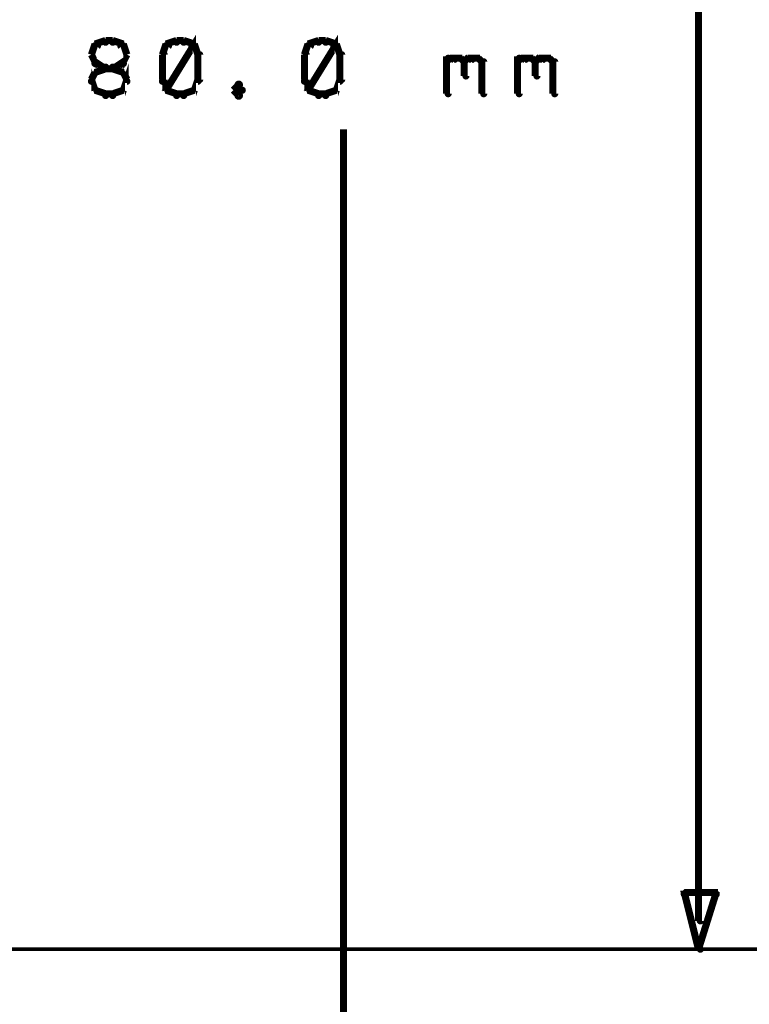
# Model space of a CAD drawing. Extents: x 178 to 725, y 26 to 878.
# Tile 86 of 93: x 668 to 689, y 515 to 543. Entities that reach past the tile are written whole.
import ezdxf

# ---------------------------------------------------------------- set-up
doc = ezdxf.new("R2010")
doc.units = 0
doc.layers.add('DIMENSIONS', color=2, linetype='CONTINUOUS')

msp = doc.modelspace()

# ---------------------------------------------------------------- linework, layer by layer
at = {"layer": 'DIMENSIONS', "color": 94}
for points in [[(687.5, 517.8, 0.1, 0.1, 1), (687.6, 517.8, 0, 0, 0), (687.5, 517.8, 0, 0, 0), (687.5, 517.8, 0.2, 0.2, 0), (687.5, 625.1, 0.2, 0.2, 0), (687.5, 625.1, 0, 0, 0), (687.5, 625.1, 0.1, 0.1, 0), (687.6, 625.1, 0.1, 0.1, 1), (687.5, 625.1, 0, 0, 0)], [(670.6, 542.4, 0.1, 0.1, 1), (670.5, 542.5, 0, 0, 0), (670.5, 542.5, 0, 0, 0), (670.5, 542.5, 0.2, 0.2, 0), (670.4, 542.2, 0.2, 0.2, 0), (670.4, 542.2, 0, 0, 0), (670.4, 542.2, 0.1, 0.1, 0), (670.4, 542.2, 0.1, 0.1, 1), (670.4, 542.2, 0, 0, 0)], [(670.8, 542.5, 0.1, 0.1, 1), (670.8, 542.6, 0, 0, 0), (670.8, 542.6, 0, 0, 0), (670.8, 542.6, 0.2, 0.2, 0), (670.5, 542.5, 0.2, 0.2, 0), (670.5, 542.5, 0, 0, 0), (670.5, 542.5, 0.1, 0.1, 0), (670.5, 542.5, 0.1, 0.1, 1), (670.5, 542.4, 0, 0, 0)], [(671, 542.5, 0.1, 0.1, 1), (671, 542.6, 0, 0, 0), (671, 542.6, 0, 0, 0), (671, 542.6, 0.2, 0.2, 0), (670.8, 542.6, 0.2, 0.2, 0), (670.8, 542.6, 0, 0, 0), (670.8, 542.6, 0.1, 0.1, 0), (670.8, 542.6, 0.1, 0.1, 1), (670.8, 542.5, 0, 0, 0)], [(671.3, 542.4, 0.1, 0.1, 1), (671.3, 542.5, 0, 0, 0), (671.3, 542.5, 0, 0, 0), (671.3, 542.5, 0.2, 0.2, 0), (671, 542.6, 0.2, 0.2, 0), (671, 542.6, 0, 0, 0), (671, 542.6, 0.1, 0.1, 0), (671, 542.6, 0.1, 0.1, 1), (671, 542.5, 0, 0, 0)], [(671.4, 542.2, 0.1, 0.1, 1), (671.4, 542.2, 0, 0, 0), (671.4, 542.2, 0, 0, 0), (671.4, 542.2, 0.2, 0.2, 0), (671.3, 542.5, 0.2, 0.2, 0), (671.3, 542.5, 0, 0, 0), (671.3, 542.5, 0.1, 0.1, 0), (671.3, 542.5, 0.1, 0.1, 1), (671.2, 542.4, 0, 0, 0)], [(672.6, 542.4, 0.1, 0.1, 1), (672.5, 542.5, 0, 0, 0), (672.5, 542.5, 0, 0, 0), (672.5, 542.5, 0.2, 0.2, 0), (672.4, 542.2, 0.2, 0.2, 0), (672.4, 542.2, 0, 0, 0), (672.4, 542.2, 0.1, 0.1, 0), (672.4, 542.2, 0.1, 0.1, 1), (672.4, 542.2, 0, 0, 0)], [(672.8, 542.5, 0.1, 0.1, 1), (672.8, 542.6, 0, 0, 0), (672.8, 542.6, 0, 0, 0), (672.8, 542.6, 0.2, 0.2, 0), (672.5, 542.5, 0.2, 0.2, 0), (672.5, 542.5, 0, 0, 0), (672.5, 542.5, 0.1, 0.1, 0), (672.5, 542.5, 0.1, 0.1, 1), (672.5, 542.4, 0, 0, 0)], [(672.5, 541.2, 0.1, 0.1, 1), (672.6, 541.2, 0, 0, 0), (672.5, 541.2, 0, 0, 0), (672.5, 541.2, 0.2, 0.2, 0), (673.3, 542.5, 0.2, 0.2, 0), (673.3, 542.5, 0, 0, 0), (673.3, 542.5, 0.1, 0.1, 0), (673.3, 542.4, 0.1, 0.1, 1), (673.2, 542.5, 0, 0, 0)], [(673, 542.5, 0.1, 0.1, 1), (673, 542.6, 0, 0, 0), (673, 542.6, 0, 0, 0), (673, 542.6, 0.2, 0.2, 0), (672.8, 542.6, 0.2, 0.2, 0), (672.8, 542.6, 0, 0, 0), (672.8, 542.6, 0.1, 0.1, 0), (672.8, 542.6, 0.1, 0.1, 1), (672.8, 542.5, 0, 0, 0)], [(673.3, 542.4, 0.1, 0.1, 1), (673.3, 542.5, 0, 0, 0), (673.3, 542.5, 0, 0, 0), (673.3, 542.5, 0.2, 0.2, 0), (673, 542.6, 0.2, 0.2, 0), (673, 542.6, 0, 0, 0), (673, 542.6, 0.1, 0.1, 0), (673, 542.6, 0.1, 0.1, 1), (673, 542.5, 0, 0, 0)], [(673.4, 542.2, 0.1, 0.1, 1), (673.4, 542.2, 0, 0, 0), (673.4, 542.2, 0, 0, 0), (673.4, 542.2, 0.2, 0.2, 0), (673.3, 542.5, 0.2, 0.2, 0), (673.3, 542.5, 0, 0, 0), (673.3, 542.5, 0.1, 0.1, 0), (673.3, 542.5, 0.1, 0.1, 1), (673.2, 542.4, 0, 0, 0)], [(676.6, 542.4, 0.1, 0.1, 1), (676.5, 542.5, 0, 0, 0), (676.5, 542.5, 0, 0, 0), (676.5, 542.5, 0.2, 0.2, 0), (676.4, 542.2, 0.2, 0.2, 0), (676.4, 542.2, 0, 0, 0), (676.4, 542.2, 0.1, 0.1, 0), (676.4, 542.2, 0.1, 0.1, 1), (676.4, 542.2, 0, 0, 0)], [(676.8, 542.5, 0.1, 0.1, 1), (676.8, 542.6, 0, 0, 0), (676.8, 542.6, 0, 0, 0), (676.8, 542.6, 0.2, 0.2, 0), (676.5, 542.5, 0.2, 0.2, 0), (676.5, 542.5, 0, 0, 0), (676.5, 542.5, 0.1, 0.1, 0), (676.5, 542.5, 0.1, 0.1, 1), (676.5, 542.4, 0, 0, 0)], [(676.5, 541.2, 0.1, 0.1, 1), (676.6, 541.2, 0, 0, 0), (676.5, 541.2, 0, 0, 0), (676.5, 541.2, 0.2, 0.2, 0), (677.3, 542.5, 0.2, 0.2, 0), (677.3, 542.5, 0, 0, 0), (677.3, 542.5, 0.1, 0.1, 0), (677.3, 542.4, 0.1, 0.1, 1), (677.2, 542.5, 0, 0, 0)], [(677, 542.5, 0.1, 0.1, 1), (677, 542.6, 0, 0, 0), (677, 542.6, 0, 0, 0), (677, 542.6, 0.2, 0.2, 0), (676.8, 542.6, 0.2, 0.2, 0), (676.8, 542.6, 0, 0, 0), (676.8, 542.6, 0.1, 0.1, 0), (676.8, 542.6, 0.1, 0.1, 1), (676.8, 542.5, 0, 0, 0)], [(677.3, 542.4, 0.1, 0.1, 1), (677.3, 542.5, 0, 0, 0), (677.3, 542.5, 0, 0, 0), (677.3, 542.5, 0.2, 0.2, 0), (677, 542.6, 0.2, 0.2, 0), (677, 542.6, 0, 0, 0), (677, 542.6, 0.1, 0.1, 0), (677, 542.6, 0.1, 0.1, 1), (677, 542.5, 0, 0, 0)], [(677.4, 542.2, 0.1, 0.1, 1), (677.4, 542.2, 0, 0, 0), (677.4, 542.2, 0, 0, 0), (677.4, 542.2, 0.2, 0.2, 0), (677.3, 542.5, 0.2, 0.2, 0), (677.3, 542.5, 0, 0, 0), (677.3, 542.5, 0.1, 0.1, 0), (677.3, 542.5, 0.1, 0.1, 1), (677.2, 542.4, 0, 0, 0)], [(670.4, 542.2, 0.1, 0.1, 1), (670.4, 542.2, 0, 0, 0), (670.4, 542.2, 0, 0, 0), (670.4, 542.2, 0.2, 0.2, 0), (670.5, 542, 0.2, 0.2, 0), (670.5, 542, 0, 0, 0), (670.5, 542, 0.1, 0.1, 0), (670.5, 541.9, 0.1, 0.1, 1), (670.6, 542, 0, 0, 0)], [(671.2, 542, 0.1, 0.1, 1), (671.3, 541.9, 0, 0, 0), (671.3, 542, 0, 0, 0), (671.3, 542, 0.2, 0.2, 0), (671.4, 542.2, 0.2, 0.2, 0), (671.4, 542.2, 0, 0, 0), (671.4, 542.2, 0.1, 0.1, 0), (671.4, 542.2, 0.1, 0.1, 1), (671.4, 542.2, 0, 0, 0)], [(672.5, 542.2, 0.1, 0.1, 1), (672.4, 542.2, 0, 0, 0), (672.4, 542.2, 0, 0, 0), (672.4, 542.2, 0.2, 0.2, 0), (672.4, 541.5, 0.2, 0.2, 0), (672.4, 541.5, 0, 0, 0), (672.4, 541.5, 0.1, 0.1, 0), (672.4, 541.5, 0.1, 0.1, 1), (672.5, 541.5, 0, 0, 0)], [(673.4, 541.5, 0.1, 0.1, 1), (673.5, 541.5, 0, 0, 0), (673.4, 541.5, 0, 0, 0), (673.4, 541.5, 0.2, 0.2, 0), (673.4, 542.2, 0.2, 0.2, 0), (673.4, 542.2, 0, 0, 0), (673.4, 542.2, 0.1, 0.1, 0), (673.5, 542.2, 0.1, 0.1, 1), (673.4, 542.2, 0, 0, 0)], [(676.5, 542.2, 0.1, 0.1, 1), (676.4, 542.2, 0, 0, 0), (676.4, 542.2, 0, 0, 0), (676.4, 542.2, 0.2, 0.2, 0), (676.4, 541.5, 0.2, 0.2, 0), (676.4, 541.5, 0, 0, 0), (676.4, 541.5, 0.1, 0.1, 0), (676.4, 541.5, 0.1, 0.1, 1), (676.5, 541.5, 0, 0, 0)], [(677.4, 541.5, 0.1, 0.1, 1), (677.5, 541.5, 0, 0, 0), (677.4, 541.5, 0, 0, 0), (677.4, 541.5, 0.2, 0.2, 0), (677.4, 542.2, 0.2, 0.2, 0), (677.4, 542.2, 0, 0, 0), (677.4, 542.2, 0.1, 0.1, 0), (677.5, 542.2, 0.1, 0.1, 1), (677.4, 542.2, 0, 0, 0)], [(670.5, 542, 0.1, 0.1, 1), (670.5, 541.9, 0, 0, 0), (670.5, 542, 0, 0, 0), (670.5, 542, 0.2, 0.2, 0), (670.8, 541.8, 0.2, 0.2, 0), (670.8, 541.8, 0, 0, 0), (670.8, 541.8, 0.1, 0.1, 0), (670.8, 541.8, 0.1, 0.1, 1), (670.8, 541.9, 0, 0, 0)], [(670.8, 541.8, 0.1, 0.1, 1), (670.8, 541.9, 0, 0, 0), (670.8, 541.8, 0, 0, 0), (670.8, 541.8, 0.2, 0.2, 0), (670.5, 541.7, 0.2, 0.2, 0), (670.5, 541.7, 0, 0, 0), (670.5, 541.7, 0.1, 0.1, 0), (670.5, 541.7, 0.1, 0.1, 1), (670.5, 541.7, 0, 0, 0)], [(670.8, 541.9, 0.1, 0.1, 1), (670.8, 541.8, 0, 0, 0), (670.8, 541.8, 0, 0, 0), (670.8, 541.8, 0.2, 0.2, 0), (671, 541.8, 0.2, 0.2, 0), (671, 541.8, 0, 0, 0), (671, 541.8, 0.1, 0.1, 0), (671, 541.8, 0.1, 0.1, 1), (671, 541.9, 0, 0, 0)], [(671, 541.9, 0.1, 0.1, 1), (671, 541.8, 0, 0, 0), (671, 541.8, 0, 0, 0), (671, 541.8, 0.2, 0.2, 0), (671.3, 542, 0.2, 0.2, 0), (671.3, 542, 0, 0, 0), (671.3, 542, 0.1, 0.1, 0), (671.3, 541.9, 0.1, 0.1, 1), (671.3, 542, 0, 0, 0)], [(671.3, 541.7, 0.1, 0.1, 1), (671.3, 541.7, 0, 0, 0), (671.3, 541.7, 0, 0, 0), (671.3, 541.7, 0.2, 0.2, 0), (671, 541.8, 0.2, 0.2, 0), (671, 541.8, 0, 0, 0), (671, 541.8, 0.1, 0.1, 0), (671, 541.9, 0.1, 0.1, 1), (671, 541.8, 0, 0, 0)], [(680.4, 542, 0.1, 0.1, 1), (680.4, 541.9, 0, 0, 0), (680.4, 542, 0, 0, 0), (680.4, 542, 0.2, 0.2, 0), (680.5, 542.1, 0.2, 0.2, 0), (680.5, 542.1, 0, 0, 0), (680.5, 542.1, 0.1, 0.1, 0), (680.6, 542, 0.1, 0.1, 1), (680.5, 542.1, 0, 0, 0)], [(680.4, 541.1, 0.1, 0.1, 1), (680.5, 541.1, 0, 0, 0), (680.4, 541.1, 0, 0, 0), (680.4, 541.1, 0.2, 0.2, 0), (680.4, 542.1, 0.2, 0.2, 0), (680.4, 542.1, 0, 0, 0), (680.4, 542.1, 0.1, 0.1, 0), (680.5, 542.1, 0.1, 0.1, 1), (680.4, 542.1, 0, 0, 0)], [(680.5, 542.1, 0.1, 0.1, 1), (680.5, 542, 0, 0, 0), (680.5, 542.1, 0, 0, 0), (680.5, 542.1, 0.2, 0.2, 0), (680.8, 542.1, 0.2, 0.2, 0), (680.8, 542.1, 0, 0, 0), (680.8, 542.1, 0.1, 0.1, 0), (680.8, 542, 0.1, 0.1, 1), (680.8, 542.1, 0, 0, 0)], [(680.8, 542.1, 0.1, 0.1, 1), (680.7, 542, 0, 0, 0), (680.8, 542.1, 0, 0, 0), (680.8, 542.1, 0.2, 0.2, 0), (680.9, 542, 0.2, 0.2, 0), (680.9, 542, 0, 0, 0), (680.9, 542, 0.1, 0.1, 0), (680.9, 541.9, 0.1, 0.1, 1), (680.9, 542, 0, 0, 0)], [(680.9, 542, 0.1, 0.1, 1), (680.9, 541.9, 0, 0, 0), (680.9, 542, 0, 0, 0), (680.9, 542, 0.2, 0.2, 0), (681, 542.1, 0.2, 0.2, 0), (681, 542.1, 0, 0, 0), (681, 542.1, 0.1, 0.1, 0), (681.1, 542, 0.1, 0.1, 1), (681, 542.1, 0, 0, 0)], [(681, 542, 0.1, 0.1, 1), (680.9, 542, 0, 0, 0), (680.9, 542, 0, 0, 0), (680.9, 542, 0.2, 0.2, 0), (680.9, 541.6, 0.2, 0.2, 0), (680.9, 541.6, 0, 0, 0), (680.9, 541.6, 0.1, 0.1, 0), (680.9, 541.6, 0.1, 0.1, 1), (681, 541.6, 0, 0, 0)], [(681, 542.1, 0.1, 0.1, 1), (681, 542, 0, 0, 0), (681, 542.1, 0, 0, 0), (681, 542.1, 0.2, 0.2, 0), (681.3, 542.1, 0.2, 0.2, 0), (681.3, 542.1, 0, 0, 0), (681.3, 542.1, 0.1, 0.1, 0), (681.3, 542, 0.1, 0.1, 1), (681.3, 542.1, 0, 0, 0)], [(681.3, 542.1, 0.1, 0.1, 1), (681.2, 542, 0, 0, 0), (681.3, 542.1, 0, 0, 0), (681.3, 542.1, 0.2, 0.2, 0), (681.4, 542, 0.2, 0.2, 0), (681.4, 542, 0, 0, 0), (681.4, 542, 0.1, 0.1, 0), (681.4, 541.9, 0.1, 0.1, 1), (681.4, 542, 0, 0, 0)], [(681.5, 542, 0.1, 0.1, 1), (681.4, 542, 0, 0, 0), (681.4, 542, 0, 0, 0), (681.4, 542, 0.2, 0.2, 0), (681.4, 541.1, 0.2, 0.2, 0), (681.4, 541.1, 0, 0, 0), (681.4, 541.1, 0.1, 0.1, 0), (681.4, 541.1, 0.1, 0.1, 1), (681.5, 541.1, 0, 0, 0)], [(682.4, 542, 0.1, 0.1, 1), (682.4, 541.9, 0, 0, 0), (682.4, 542, 0, 0, 0), (682.4, 542, 0.2, 0.2, 0), (682.5, 542.1, 0.2, 0.2, 0), (682.5, 542.1, 0, 0, 0), (682.5, 542.1, 0.1, 0.1, 0), (682.6, 542, 0.1, 0.1, 1), (682.5, 542.1, 0, 0, 0)], [(682.4, 541.1, 0.1, 0.1, 1), (682.5, 541.1, 0, 0, 0), (682.4, 541.1, 0, 0, 0), (682.4, 541.1, 0.2, 0.2, 0), (682.4, 542.1, 0.2, 0.2, 0), (682.4, 542.1, 0, 0, 0), (682.4, 542.1, 0.1, 0.1, 0), (682.5, 542.1, 0.1, 0.1, 1), (682.4, 542.1, 0, 0, 0)], [(682.5, 542.1, 0.1, 0.1, 1), (682.5, 542, 0, 0, 0), (682.5, 542.1, 0, 0, 0), (682.5, 542.1, 0.2, 0.2, 0), (682.8, 542.1, 0.2, 0.2, 0), (682.8, 542.1, 0, 0, 0), (682.8, 542.1, 0.1, 0.1, 0), (682.8, 542, 0.1, 0.1, 1), (682.8, 542.1, 0, 0, 0)], [(682.8, 542.1, 0.1, 0.1, 1), (682.7, 542, 0, 0, 0), (682.8, 542.1, 0, 0, 0), (682.8, 542.1, 0.2, 0.2, 0), (682.9, 542, 0.2, 0.2, 0), (682.9, 542, 0, 0, 0), (682.9, 542, 0.1, 0.1, 0), (682.9, 541.9, 0.1, 0.1, 1), (682.9, 542, 0, 0, 0)], [(682.9, 542, 0.1, 0.1, 1), (682.9, 541.9, 0, 0, 0), (682.9, 542, 0, 0, 0), (682.9, 542, 0.2, 0.2, 0), (683, 542.1, 0.2, 0.2, 0), (683, 542.1, 0, 0, 0), (683, 542.1, 0.1, 0.1, 0), (683.1, 542, 0.1, 0.1, 1), (683, 542.1, 0, 0, 0)], [(683, 542, 0.1, 0.1, 1), (682.9, 542, 0, 0, 0), (682.9, 542, 0, 0, 0), (682.9, 542, 0.2, 0.2, 0), (682.9, 541.6, 0.2, 0.2, 0), (682.9, 541.6, 0, 0, 0), (682.9, 541.6, 0.1, 0.1, 0), (682.9, 541.6, 0.1, 0.1, 1), (683, 541.6, 0, 0, 0)], [(683, 542.1, 0.1, 0.1, 1), (683, 542, 0, 0, 0), (683, 542.1, 0, 0, 0), (683, 542.1, 0.2, 0.2, 0), (683.3, 542.1, 0.2, 0.2, 0), (683.3, 542.1, 0, 0, 0), (683.3, 542.1, 0.1, 0.1, 0), (683.3, 542, 0.1, 0.1, 1), (683.3, 542.1, 0, 0, 0)], [(683.3, 542.1, 0.1, 0.1, 1), (683.2, 542, 0, 0, 0), (683.3, 542.1, 0, 0, 0), (683.3, 542.1, 0.2, 0.2, 0), (683.4, 542, 0.2, 0.2, 0), (683.4, 542, 0, 0, 0), (683.4, 542, 0.1, 0.1, 0), (683.4, 541.9, 0.1, 0.1, 1), (683.4, 542, 0, 0, 0)], [(683.5, 542, 0.1, 0.1, 1), (683.4, 542, 0, 0, 0), (683.4, 542, 0, 0, 0), (683.4, 542, 0.2, 0.2, 0), (683.4, 541.1, 0.2, 0.2, 0), (683.4, 541.1, 0, 0, 0), (683.4, 541.1, 0.1, 0.1, 0), (683.4, 541.1, 0.1, 0.1, 1), (683.5, 541.1, 0, 0, 0)], [(670.6, 541.7, 0.1, 0.1, 1), (670.5, 541.7, 0, 0, 0), (670.5, 541.7, 0, 0, 0), (670.5, 541.7, 0.2, 0.2, 0), (670.4, 541.5, 0.2, 0.2, 0), (670.4, 541.5, 0, 0, 0), (670.4, 541.5, 0.1, 0.1, 0), (670.4, 541.5, 0.1, 0.1, 1), (670.4, 541.4, 0, 0, 0)], [(670.4, 541.5, 0.1, 0.1, 1), (670.4, 541.4, 0, 0, 0), (670.4, 541.5, 0, 0, 0), (670.4, 541.5, 0.2, 0.2, 0), (670.5, 541.2, 0.2, 0.2, 0), (670.5, 541.2, 0, 0, 0), (670.5, 541.2, 0.1, 0.1, 0), (670.5, 541.2, 0.1, 0.1, 1), (670.6, 541.2, 0, 0, 0)], [(671.2, 541.2, 0.1, 0.1, 1), (671.3, 541.2, 0, 0, 0), (671.3, 541.2, 0, 0, 0), (671.3, 541.2, 0.2, 0.2, 0), (671.4, 541.5, 0.2, 0.2, 0), (671.4, 541.5, 0, 0, 0), (671.4, 541.5, 0.1, 0.1, 0), (671.4, 541.4, 0.1, 0.1, 1), (671.4, 541.5, 0, 0, 0)], [(671.4, 541.4, 0.1, 0.1, 1), (671.4, 541.5, 0, 0, 0), (671.4, 541.5, 0, 0, 0), (671.4, 541.5, 0.2, 0.2, 0), (671.3, 541.7, 0.2, 0.2, 0), (671.3, 541.7, 0, 0, 0), (671.3, 541.7, 0.1, 0.1, 0), (671.3, 541.7, 0.1, 0.1, 1), (671.2, 541.7, 0, 0, 0)], [(672.4, 541.5, 0.1, 0.1, 1), (672.4, 541.4, 0, 0, 0), (672.4, 541.5, 0, 0, 0), (672.4, 541.5, 0.2, 0.2, 0), (672.5, 541.2, 0.2, 0.2, 0), (672.5, 541.2, 0, 0, 0), (672.5, 541.2, 0.1, 0.1, 0), (672.5, 541.2, 0.1, 0.1, 1), (672.6, 541.2, 0, 0, 0)], [(673.2, 541.2, 0.1, 0.1, 1), (673.3, 541.2, 0, 0, 0), (673.3, 541.2, 0, 0, 0), (673.3, 541.2, 0.2, 0.2, 0), (673.4, 541.5, 0.2, 0.2, 0), (673.4, 541.5, 0, 0, 0), (673.4, 541.5, 0.1, 0.1, 0), (673.4, 541.4, 0.1, 0.1, 1), (673.4, 541.5, 0, 0, 0)], [(676.4, 541.5, 0.1, 0.1, 1), (676.4, 541.4, 0, 0, 0), (676.4, 541.5, 0, 0, 0), (676.4, 541.5, 0.2, 0.2, 0), (676.5, 541.2, 0.2, 0.2, 0), (676.5, 541.2, 0, 0, 0), (676.5, 541.2, 0.1, 0.1, 0), (676.5, 541.2, 0.1, 0.1, 1), (676.6, 541.2, 0, 0, 0)], [(677.2, 541.2, 0.1, 0.1, 1), (677.3, 541.2, 0, 0, 0), (677.3, 541.2, 0, 0, 0), (677.3, 541.2, 0.2, 0.2, 0), (677.4, 541.5, 0.2, 0.2, 0), (677.4, 541.5, 0, 0, 0), (677.4, 541.5, 0.1, 0.1, 0), (677.4, 541.4, 0.1, 0.1, 1), (677.4, 541.5, 0, 0, 0)], [(674.6, 541.3, 0.1, 0.1, 1), (674.5, 541.4, 0, 0, 0), (674.5, 541.3, 0, 0, 0), (674.5, 541.3, 0.2, 0.2, 0), (674.4, 541.2, 0.2, 0.2, 0), (674.4, 541.2, 0, 0, 0), (674.4, 541.2, 0.1, 0.1, 0), (674.4, 541.2, 0.1, 0.1, 1), (674.4, 541.2, 0, 0, 0)], [(674.6, 541.2, 0.1, 0.1, 1), (674.7, 541.2, 0, 0, 0), (674.6, 541.2, 0, 0, 0), (674.6, 541.2, 0.2, 0.2, 0), (674.5, 541.3, 0.2, 0.2, 0), (674.5, 541.3, 0, 0, 0), (674.5, 541.3, 0.1, 0.1, 0), (674.6, 541.4, 0.1, 0.1, 1), (674.5, 541.3, 0, 0, 0)], [(670.5, 541.2, 0.1, 0.1, 1), (670.5, 541.2, 0, 0, 0), (670.5, 541.2, 0, 0, 0), (670.5, 541.2, 0.2, 0.2, 0), (670.8, 541.1, 0.2, 0.2, 0), (670.8, 541.1, 0, 0, 0), (670.8, 541.1, 0.1, 0.1, 0), (670.8, 541, 0.1, 0.1, 1), (670.8, 541.1, 0, 0, 0)], [(670.8, 541.1, 0.1, 0.1, 1), (670.8, 541, 0, 0, 0), (670.8, 541.1, 0, 0, 0), (670.8, 541.1, 0.2, 0.2, 0), (671, 541.1, 0.2, 0.2, 0), (671, 541.1, 0, 0, 0), (671, 541.1, 0.1, 0.1, 0), (671, 541, 0.1, 0.1, 1), (671, 541.1, 0, 0, 0)], [(671, 541.1, 0.1, 0.1, 1), (671, 541, 0, 0, 0), (671, 541.1, 0, 0, 0), (671, 541.1, 0.2, 0.2, 0), (671.3, 541.2, 0.2, 0.2, 0), (671.3, 541.2, 0, 0, 0), (671.3, 541.2, 0.1, 0.1, 0), (671.3, 541.2, 0.1, 0.1, 1), (671.3, 541.2, 0, 0, 0)], [(672.5, 541.2, 0.1, 0.1, 1), (672.5, 541.2, 0, 0, 0), (672.5, 541.2, 0, 0, 0), (672.5, 541.2, 0.2, 0.2, 0), (672.8, 541.1, 0.2, 0.2, 0), (672.8, 541.1, 0, 0, 0), (672.8, 541.1, 0.1, 0.1, 0), (672.8, 541, 0.1, 0.1, 1), (672.8, 541.1, 0, 0, 0)], [(672.8, 541.1, 0.1, 0.1, 1), (672.8, 541, 0, 0, 0), (672.8, 541.1, 0, 0, 0), (672.8, 541.1, 0.2, 0.2, 0), (673, 541.1, 0.2, 0.2, 0), (673, 541.1, 0, 0, 0), (673, 541.1, 0.1, 0.1, 0), (673, 541, 0.1, 0.1, 1), (673, 541.1, 0, 0, 0)], [(673, 541.1, 0.1, 0.1, 1), (673, 541, 0, 0, 0), (673, 541.1, 0, 0, 0), (673, 541.1, 0.2, 0.2, 0), (673.3, 541.2, 0.2, 0.2, 0), (673.3, 541.2, 0, 0, 0), (673.3, 541.2, 0.1, 0.1, 0), (673.3, 541.2, 0.1, 0.1, 1), (673.3, 541.2, 0, 0, 0)], [(674.4, 541.2, 0.1, 0.1, 1), (674.4, 541.2, 0, 0, 0), (674.4, 541.2, 0, 0, 0), (674.4, 541.2, 0.2, 0.2, 0), (674.5, 541.1, 0.2, 0.2, 0), (674.5, 541.1, 0, 0, 0), (674.5, 541.1, 0.1, 0.1, 0), (674.5, 541, 0.1, 0.1, 1), (674.6, 541.1, 0, 0, 0)], [(674.5, 541.1, 0.1, 0.1, 1), (674.6, 541, 0, 0, 0), (674.5, 541.1, 0, 0, 0), (674.5, 541.1, 0.2, 0.2, 0), (674.6, 541.2, 0.2, 0.2, 0), (674.6, 541.2, 0, 0, 0), (674.6, 541.2, 0.1, 0.1, 0), (674.7, 541.2, 0.1, 0.1, 1), (674.6, 541.2, 0, 0, 0)], [(676.5, 541.2, 0.1, 0.1, 1), (676.5, 541.2, 0, 0, 0), (676.5, 541.2, 0, 0, 0), (676.5, 541.2, 0.2, 0.2, 0), (676.8, 541.1, 0.2, 0.2, 0), (676.8, 541.1, 0, 0, 0), (676.8, 541.1, 0.1, 0.1, 0), (676.8, 541, 0.1, 0.1, 1), (676.8, 541.1, 0, 0, 0)], [(676.8, 541.1, 0.1, 0.1, 1), (676.8, 541, 0, 0, 0), (676.8, 541.1, 0, 0, 0), (676.8, 541.1, 0.2, 0.2, 0), (677, 541.1, 0.2, 0.2, 0), (677, 541.1, 0, 0, 0), (677, 541.1, 0.1, 0.1, 0), (677, 541, 0.1, 0.1, 1), (677, 541.1, 0, 0, 0)], [(677, 541.1, 0.1, 0.1, 1), (677, 541, 0, 0, 0), (677, 541.1, 0, 0, 0), (677, 541.1, 0.2, 0.2, 0), (677.3, 541.2, 0.2, 0.2, 0), (677.3, 541.2, 0, 0, 0), (677.3, 541.2, 0.1, 0.1, 0), (677.3, 541.2, 0.1, 0.1, 1), (677.3, 541.2, 0, 0, 0)], [(677.5, 502.8, 0.1, 0.1, 1), (677.5, 502.8, 0, 0, 0), (677.5, 502.8, 0, 0, 0), (677.5, 502.8, 0.2, 0.2, 0), (677.5, 540.1, 0.2, 0.2, 0), (677.5, 540.1, 0, 0, 0), (677.5, 540.1, 0.1, 0.1, 0), (677.5, 540.1, 0.1, 0.1, 1), (677.5, 540.1, 0, 0, 0)], [(653, 517, 0.1, 0.1, 1), (653, 517, 0, 0, 0), (653, 517, 0, 0, 0), (653, 517, 0.1, 0.1, 0), (718.1, 517, 0.1, 0.1, 0), (718.1, 517, 0, 0, 0), (718.1, 517, 0.1, 0.1, 0), (718.1, 517, 0.1, 0.1, 1), (718.1, 517, 0, 0, 0)], [(654.5, 517, 0.1, 0.1, 1), (654.5, 517, 0, 0, 0), (654.5, 517, 0, 0, 0), (654.5, 517, 0.1, 0.1, 0), (703.1, 517, 0.1, 0.1, 0), (703.1, 517, 0, 0, 0), (703.1, 517, 0.1, 0.1, 0), (703.1, 517, 0.1, 0.1, 1), (703.1, 517, 0, 0, 0)], [(655, 517, 0.1, 0.1, 1), (655, 517, 0, 0, 0), (655, 517, 0, 0, 0), (655, 517, 0.1, 0.1, 0), (688.1, 517, 0.1, 0.1, 0), (688.1, 517, 0, 0, 0), (688.1, 517, 0.1, 0.1, 0), (688.1, 517, 0.1, 0.1, 1), (688.1, 517, 0, 0, 0)]]:
    msp.add_lwpolyline(points, format="xyseb", dxfattribs=at)
msp.add_lwpolyline([(687.5, 517, 0.1, 0.1, 1), (687.6, 517, 0, 0, 0), (687.5, 517, 0, 0, 0), (687.5, 517, 0.2, 0.2, 0), (687.1, 518.6, 0, 0, 0), (687.1, 518.6, 0.1, 0.1, 0), (687.2, 518.6, 0.1, 0.1, 1), (687.1, 518.6, 0, 0, 0), (687.1, 518.6, 0.1, 0.1, 1), (687.1, 518.5, 0, 0, 0), (687.1, 518.6, 0, 0, 0), (687.1, 518.6, 0.2, 0.2, 0), (688, 518.6, 0, 0, 0), (688, 518.6, 0.1, 0.1, 0), (688, 518.5, 0.1, 0.1, 1), (688, 518.6, 0, 0, 0), (688, 518.6, 0.1, 0.1, 1), (687.9, 518.6, 0, 0, 0), (688, 518.6, 0, 0, 0), (688, 518.6, 0.2, 0.2, 0), (687.5, 517, 0.2, 0.2, 0), (687.5, 517, 0, 0, 0), (687.5, 517, 0.1, 0.1, 0), (687.5, 517, 0.1, 0.1, 1), (687.6, 517, 0, 0, 0)], format="xyseb", close=True, dxfattribs=at)

doc.saveas('drawing.dxf')
